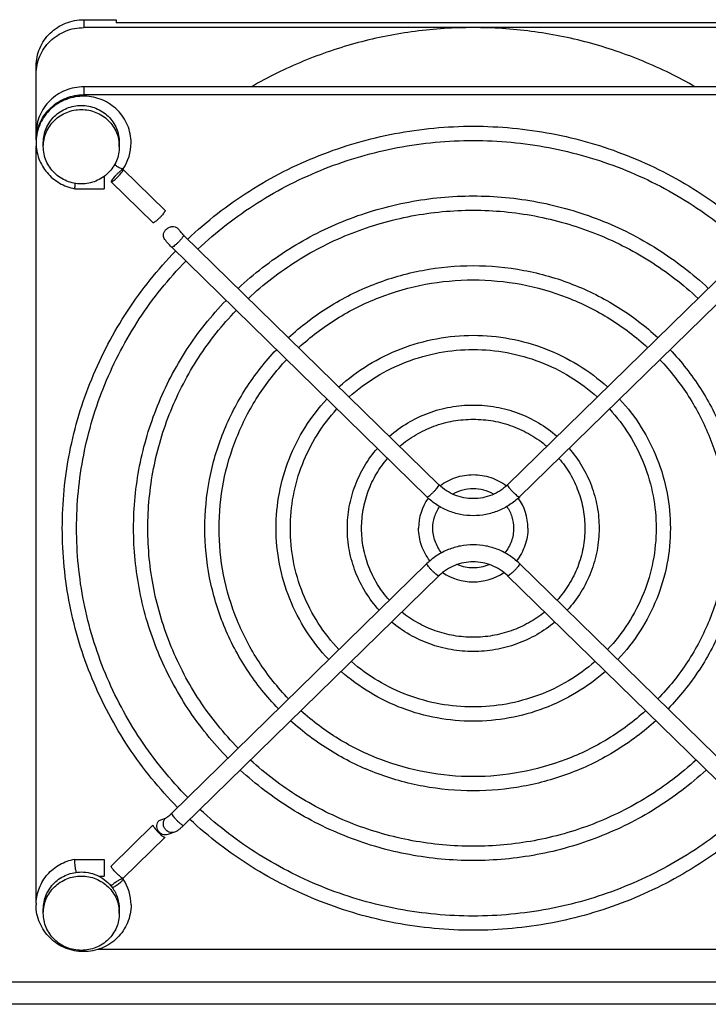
# Model space of a CAD drawing. Extents: x -1817 to 1181, y 8 to 1522.
# Tile 4 of 66: x -910 to -837, y 175 to 278. Entities that reach past the tile are written whole.
import ezdxf

# ---------------------------------------------------------------- set-up
doc = ezdxf.new("R2010")
doc.units = 0
doc.header["$LTSCALE"] = 65.395
doc.layers.get('0').update_dxf_attribs({"linetype": 'CONTINUOUS'})

msp = doc.modelspace()

# ---------------------------------------------------------------- linework, layer by layer
at = {"color": 9, "linetype": 'CONTINUOUS'}
for p, q in [((-903.1, 278.17), (-903.1, 277.34)), ((-903.1, 271.11), (-903.1, 270.27)), ((-969.1, 176.89), (-804.1, 176.89))]:
    msp.add_line(p, q, dxfattribs=at)
at = {"color": 2, "linetype": 'CONTINUOUS'}
for p, q in [((-903.1, 278.17), (-899.68, 278.17)), ((-899.68, 278.17), (-899.68, 277.86)), ((-900.96, 261.67), (-900.96, 260.38)), ((-895.17, 193.87), (-894.49, 194.11)), ((-900.21, 189.06), (-895.81, 193.37)), ((-894.54, 192.12), (-894.56, 192.09)), ((-904.05, 189.78), (-900.96, 189.78)), ((-900.96, 189.78), (-900.96, 188))]:
    msp.add_line(p, q, dxfattribs=at)
at = {"color": 6, "linetype": 'CONTINUOUS'}
for p, q in [((-824.52, 277.86), (-899.68, 277.86)), ((-821.1, 277.34), (-903.1, 277.34)), ((-908.1, 265.54), (-908.1, 273.28)), ((-821.1, 271.11), (-903.1, 271.11)), ((-821.1, 270.27), (-903.1, 270.27)), ((-908.1, 185.31), (-908.1, 264.87)), ((-907.35, 264.81), (-907.35, 265.23)), ((-899.35, 264.81), (-899.35, 265.23)), ((-894.54, 258.08), (-898.95, 262.39)), ((-904.04, 260.38), (-900.96, 260.38)), ((-895.8, 256.8), (-900.21, 261.11)), ((-865.71, 229.22), (-892.58, 255.5)), ((-831.62, 255.5), (-858.49, 229.22)), ((-866.97, 227.93), (-893.84, 254.22)), ((-830.36, 254.22), (-857.23, 227.93)), ((-866.97, 220.92), (-893.84, 194.64)), ((-830.36, 194.64), (-857.23, 220.92)), ((-865.71, 219.63), (-892.58, 193.35)), ((-831.62, 193.35), (-858.49, 219.63)), ((-894.54, 192.1), (-898.95, 187.79)), ((-893.56, 192.64), (-894.23, 192.4)), ((-904.05, 189.8), (-904.04, 189.8)), ((-904.05, 189.8), (-904.04, 189.8)), ((-901.49, 188), (-900.96, 188)), ((-907.35, 184.11), (-907.35, 184.54)), ((-899.35, 184.11), (-899.35, 184.54)), ((-822.56, 180.28), (-901.64, 180.28)), ((-804.1, 174.52), (-969.1, 174.52))]:
    msp.add_line(p, q, dxfattribs=at)
for centre, radius, start, end in [((-903.29, 265.21), 4.82, 177.9147, 179.9993), ((-902.96, 265.21), 4.85, 325.8759, 359.9622), ((-903.01, 265.24), 4.9, 325.721, 325.9356), ((-888.56, 259.61), 5.75, 225.1746, 225.6319), ((-888.6, 259.58), 7.5, 225.4826, 225.6328), ((-862.19, 232.82), 5.03, 225.6329, 225.8544), ((-862.01, 232.82), 5.03, 314.1456, 314.3671), ((-862.1, 224.44), 4.34, 89.9629, 119.4594), ((-862.1, 224.44), 4.34, 60.5409, 90.0371), ((-862.28, 224.63), 5.57, 145.0849, 179.9568), ((-861.92, 224.63), 5.57, 0.0432, 34.9151), ((-862.1, 224.84), 4.35, 247.5516, 270.0166), ((-862.1, 224.84), 4.35, 269.9834, 292.4485), ((-862.1, 224.82), 5.83, 236.3765, 270.0405), ((-862.1, 224.82), 5.83, 269.9595, 303.6235), ((-862.19, 216.04), 5.03, 134.1456, 134.3671), ((-862.01, 216.04), 5.03, 45.6329, 45.8544), ((-894.61, 194.88), 2.49, 303.4337, 305.926), ((-897.74, 198.63), 7.38, 313.836, 314.3682), ((-883.2, 190.91), 20.87, 186.0297, 186.8761), ((-903.01, 184.95), 4.9, 34.0644, 34.279), ((-902.96, 184.97), 4.85, 0.0378, 34.1241), ((-903.29, 184.98), 4.82, 177.6303, 180.0006)]:
    msp.add_arc(centre, radius, start, end, dxfattribs=at)
at = {"color": 2, "linetype": 'CONTINUOUS'}
for points, knots in [([(-908.1, 273.28), (-908.1, 273.6), (-908.04, 274.25), (-907.75, 275.17), (-907.28, 276.02), (-906.66, 276.77), (-905.89, 277.38), (-905.02, 277.83), (-904.08, 278.11), (-903.43, 278.17), (-903.1, 278.17)], [0, 0, 0, 0, 0.123642, 0.247493, 0.371727, 0.496461, 0.621734, 0.747503, 0.873649, 1, 1, 1, 1]), ([(-907.35, 265.23), (-907.35, 265.49), (-907.3, 266), (-907.07, 266.74), (-906.7, 267.42), (-906.2, 268.02), (-905.59, 268.51), (-904.89, 268.87), (-904.13, 269.09), (-903.61, 269.15), (-903.35, 269.15)], [0, 0, 0, 0, 0.123642, 0.247493, 0.371727, 0.496461, 0.621734, 0.747503, 0.873649, 1, 1, 1, 1]), ([(-903.35, 269.15), (-903.09, 269.15), (-902.57, 269.09), (-901.81, 268.87), (-901.11, 268.51), (-900.5, 268.02), (-900, 267.42), (-899.63, 266.74), (-899.4, 266), (-899.35, 265.49), (-899.35, 265.23)], [0, 0, 0, 0, 0.126351, 0.252497, 0.378266, 0.503539, 0.628273, 0.752507, 0.876358, 1, 1, 1, 1]), ([(-899, 262.39), (-899.01, 262.39), (-899.05, 262.37), (-899.14, 262.31), (-899.28, 262.21), (-899.46, 262.05), (-899.65, 261.86), (-899.84, 261.66), (-900, 261.47), (-900.11, 261.33), (-900.17, 261.23), (-900.19, 261.19), (-900.2, 261.17)], [0, 0, 0, 0, 0.030587, 0.072173, 0.185168, 0.329087, 0.490122, 0.652593, 0.800662, 0.92006, 0.965442, 1, 1, 1, 1]), ([(-900.16, 261.1), (-900.14, 261.11), (-900.1, 261.13), (-900.01, 261.18), (-899.87, 261.29), (-899.69, 261.45), (-899.5, 261.64), (-899.31, 261.84), (-899.15, 262.02), (-899.04, 262.17), (-898.98, 262.27), (-898.96, 262.31), (-898.95, 262.33)], [0, 0, 0, 0, 0.030587, 0.072173, 0.185168, 0.329087, 0.490122, 0.652593, 0.800662, 0.92006, 0.965442, 1, 1, 1, 1]), ([(-899.02, 262.46), (-899.04, 262.46), (-899.09, 262.47), (-899.2, 262.52), (-899.38, 262.6), (-899.61, 262.74), (-899.77, 262.84), (-899.86, 262.9)], [0, 0, 0, 0, 0.06608, 0.154289, 0.389389, 0.68191, 1, 1, 1, 1]), ([(-898.96, 262.48), (-898.96, 262.47), (-898.98, 262.46), (-899, 262.46), (-899.02, 262.46)], [0, 0, 0, 0, 0.188407, 1, 1, 1, 1]), ([(-898.95, 262.39), (-898.95, 262.39), (-898.96, 262.4), (-898.98, 262.4), (-899, 262.39)], [0, 0, 0, 0, 0.183874, 1, 1, 1, 1]), ([(-898.94, 262.37), (-898.94, 262.37), (-898.94, 262.38), (-898.94, 262.39), (-898.95, 262.39)], [0, 0, 0, 0, 0.293126, 1, 1, 1, 1]), ([(-898.95, 262.33), (-898.95, 262.33), (-898.94, 262.35), (-898.94, 262.36), (-898.94, 262.37)], [0, 0, 0, 0, 0.300716, 1, 1, 1, 1]), ([(-900.2, 261.17), (-900.2, 261.17), (-900.21, 261.15), (-900.21, 261.14), (-900.21, 261.13)], [0, 0, 0, 0, 0.300716, 1, 1, 1, 1]), ([(-900.21, 261.13), (-900.21, 261.12), (-900.21, 261.12), (-900.21, 261.11), (-900.21, 261.11)], [0, 0, 0, 0, 0.293126, 1, 1, 1, 1]), ([(-900.21, 261.11), (-900.2, 261.1), (-900.19, 261.09), (-900.17, 261.1), (-900.16, 261.1)], [0, 0, 0, 0, 0.183874, 1, 1, 1, 1]), ([(-894.55, 258.02), (-894.55, 258), (-894.57, 257.96), (-894.64, 257.86), (-894.74, 257.72), (-894.91, 257.53), (-895.09, 257.33), (-895.29, 257.14), (-895.47, 256.98), (-895.61, 256.88), (-895.7, 256.82), (-895.74, 256.8), (-895.75, 256.8)], [0, 0, 0, 0, 0.034558, 0.07994, 0.199338, 0.347407, 0.509878, 0.670913, 0.814832, 0.927827, 0.969413, 1, 1, 1, 1]), ([(-894.54, 258.08), (-894.54, 258.08), (-894.54, 258.08), (-894.54, 258.07), (-894.54, 258.06)], [0, 0, 0, 0, 0.221713, 1, 1, 1, 1]), ([(-895.8, 256.8), (-895.8, 256.8), (-895.81, 256.8), (-895.81, 256.81), (-895.81, 256.82)], [0, 0, 0, 0, 0.221713, 1, 1, 1, 1]), ([(-895.75, 256.8), (-895.76, 256.79), (-895.77, 256.79), (-895.79, 256.79), (-895.8, 256.8)], [0, 0, 0, 0, 0.341115, 1, 1, 1, 1]), ([(-894.62, 255.13), (-894.66, 255.2), (-894.72, 255.36), (-894.71, 255.62), (-894.61, 255.88), (-894.5, 256.02), (-894.43, 256.09)], [0, 0, 0, 0, 0.230921, 0.472202, 0.729066, 1, 1, 1, 1]), ([(-894.43, 256.09), (-894.35, 256.17), (-894.15, 256.31), (-893.82, 256.41), (-893.49, 256.39), (-893.29, 256.29), (-893.22, 256.23)], [0, 0, 0, 0, 0.265009, 0.525761, 0.771707, 1, 1, 1, 1]), ([(-894.23, 192.4), (-894.32, 192.37), (-894.51, 192.34), (-894.8, 192.39), (-895.06, 192.54), (-895.26, 192.77), (-895.38, 193.04), (-895.4, 193.34), (-895.34, 193.63), (-895.23, 193.8), (-895.17, 193.87)], [0, 0, 0, 0, 0.121329, 0.244021, 0.368825, 0.495579, 0.623313, 0.750659, 0.876408, 1, 1, 1, 1]), ([(-894.49, 194.11), (-894.47, 194.12), (-894.44, 194.13), (-894.35, 194.19), (-894.21, 194.29), (-894.04, 194.44), (-893.91, 194.55), (-893.85, 194.62)], [0, 0, 0, 0, 0.065205, 0.151046, 0.379585, 0.669933, 1, 1, 1, 1]), ([(-893.85, 194.62), (-893.85, 194.62), (-893.85, 194.63), (-893.85, 194.63), (-893.84, 194.64)], [0, 0, 0, 0, 0.293126, 1, 1, 1, 1]), ([(-893.84, 194.64), (-893.84, 194.64), (-893.83, 194.64), (-893.83, 194.64), (-893.82, 194.64)], [0, 0, 0, 0, 0.220552, 1, 1, 1, 1]), ([(-895.81, 193.37), (-895.81, 193.35), (-895.8, 193.31), (-895.77, 193.25), (-895.72, 193.18), (-895.62, 193.05), (-895.47, 192.87), (-895.27, 192.65), (-895.05, 192.44), (-894.88, 192.28), (-894.75, 192.19), (-894.67, 192.14), (-894.61, 192.11), (-894.58, 192.09), (-894.56, 192.09)], [0, 0, 0, 0, 0.024354, 0.061956, 0.112517, 0.174787, 0.326915, 0.500168, 0.673395, 0.825449, 0.887667, 0.938169, 0.975708, 1, 1, 1, 1]), ([(-894.56, 192.09), (-894.56, 192.09), (-894.55, 192.09), (-894.55, 192.1), (-894.54, 192.1)], [0, 0, 0, 0, 0.292888, 1, 1, 1, 1]), ([(-894.54, 192.1), (-894.54, 192.1), (-894.54, 192.11), (-894.54, 192.11), (-894.54, 192.12)], [0, 0, 0, 0, 0.221713, 1, 1, 1, 1]), ([(-904.04, 189.8), (-904.04, 189.8), (-904.04, 189.8), (-904.05, 189.79), (-904.05, 189.79), (-904.05, 189.78)], [0, 0, 0, 0, 0.078655, 0.268401, 1, 1, 1, 1]), ([(-904.04, 189.78), (-904.04, 189.79), (-904.04, 189.79), (-904.04, 189.8), (-904.04, 189.8)], [0, 0, 0, 0, 0.675331, 1, 1, 1, 1]), ([(-904.04, 189.8), (-904.04, 189.8), (-904.04, 189.8), (-904.04, 189.8), (-904.04, 189.8)], [0, 0, 0, 0, 0.603221, 1, 1, 1, 1]), ([(-898.97, 187.78), (-898.98, 187.79), (-899.02, 187.8), (-899.08, 187.83), (-899.15, 187.88), (-899.28, 187.98), (-899.46, 188.13), (-899.67, 188.34), (-899.88, 188.56), (-900.03, 188.74), (-900.12, 188.87), (-900.17, 188.95), (-900.2, 189.01), (-900.21, 189.04), (-900.21, 189.06)], [0, 0, 0, 0, 0.024581, 0.062388, 0.113101, 0.175466, 0.327622, 0.500733, 0.673731, 0.825564, 0.887702, 0.938156, 0.975684, 1, 1, 1, 1]), ([(-907.35, 184.54), (-907.35, 184.79), (-907.3, 185.3), (-907.07, 186.04), (-906.7, 186.72), (-906.2, 187.32), (-905.59, 187.81), (-904.89, 188.17), (-904.13, 188.4), (-903.61, 188.45), (-903.35, 188.45)], [0, 0, 0, 0, 0.123642, 0.247493, 0.371727, 0.496461, 0.621734, 0.747503, 0.873649, 1, 1, 1, 1]), ([(-903.35, 188.45), (-903.03, 188.45), (-902.39, 188.37), (-901.49, 188.04), (-900.7, 187.51), (-900.27, 187.05), (-900.08, 186.79)], [0, 0, 0, 0, 0.251294, 0.501996, 0.751641, 1, 1, 1, 1]), ([(-899.02, 187.72), (-899.05, 187.72), (-899.13, 187.7), (-899.25, 187.65), (-899.4, 187.57), (-899.63, 187.43), (-899.92, 187.24), (-900.13, 187.07), (-900.23, 186.99)], [0, 0, 0, 0, 0.067238, 0.16362, 0.284671, 0.423881, 0.72497, 1, 1, 1, 1]), ([(-900.08, 186.79), (-899.97, 186.85), (-899.73, 186.99), (-899.45, 187.18), (-899.24, 187.35), (-899.12, 187.46), (-899.03, 187.56), (-898.98, 187.62), (-898.96, 187.65)], [0, 0, 0, 0, 0.277649, 0.579055, 0.717781, 0.838088, 0.933604, 1, 1, 1, 1]), ([(-898.96, 187.71), (-898.96, 187.71), (-898.98, 187.73), (-899, 187.72), (-899.02, 187.72)], [0, 0, 0, 0, 0.188407, 1, 1, 1, 1]), ([(-898.95, 187.79), (-898.95, 187.79), (-898.95, 187.79), (-898.96, 187.78), (-898.97, 187.78)], [0, 0, 0, 0, 0.220552, 1, 1, 1, 1]), ([(-898.96, 187.65), (-898.96, 187.65), (-898.96, 187.66), (-898.95, 187.68), (-898.95, 187.69)], [0, 0, 0, 0, 0.298132, 1, 1, 1, 1]), ([(-898.94, 187.81), (-898.94, 187.81), (-898.94, 187.8), (-898.94, 187.8), (-898.95, 187.79)], [0, 0, 0, 0, 0.293126, 1, 1, 1, 1]), ([(-900.08, 186.79), (-899.85, 186.47), (-899.48, 185.74), (-899.35, 184.93), (-899.35, 184.54)], [0, 0, 0, 0, 0.50098, 1, 1, 1, 1])]:
    msp.add_open_spline(points, degree=3, knots=knots, dxfattribs=at)
at = {"color": 6, "linetype": 'CONTINUOUS'}
for points, knots in [([(-908.1, 272.45), (-908.1, 272.77), (-908.04, 273.41), (-907.75, 274.34), (-907.28, 275.19), (-906.66, 275.93), (-905.89, 276.55), (-905.02, 277), (-904.08, 277.28), (-903.43, 277.34), (-903.1, 277.34)], [0, 0, 0, 0, 0.123642, 0.247493, 0.371727, 0.496461, 0.621734, 0.747503, 0.873649, 1, 1, 1, 1]), ([(-862.1, 277.34), (-864.14, 277.34), (-868.23, 277.08), (-874.24, 275.89), (-880.04, 273.92), (-883.71, 272.12), (-885.47, 271.11)], [0, 0, 0, 0, 0.250454, 0.500719, 0.750618, 1, 1, 1, 1]), ([(-838.73, 271.11), (-840.49, 272.12), (-844.16, 273.92), (-849.96, 275.89), (-855.97, 277.08), (-860.06, 277.34), (-862.1, 277.34)], [0, 0, 0, 0, 0.249382, 0.499281, 0.749546, 1, 1, 1, 1]), ([(-903.1, 271.11), (-903.43, 271.11), (-904.08, 271.04), (-905.02, 270.76), (-905.89, 270.31), (-906.66, 269.7), (-907.28, 268.95), (-907.75, 268.1), (-908.04, 267.18), (-908.1, 266.53), (-908.1, 266.21)], [0, 0, 0, 0, 0.126351, 0.252497, 0.378266, 0.503539, 0.628273, 0.752507, 0.876358, 1, 1, 1, 1]), ([(-898.11, 265.21), (-898.11, 265.53), (-898.18, 266.16), (-898.46, 267.08), (-898.91, 267.93), (-899.53, 268.67), (-900.27, 269.29), (-901.13, 269.75), (-902.06, 270.04), (-903.02, 270.15), (-903.99, 270.07), (-904.93, 269.82), (-905.8, 269.39), (-906.57, 268.8), (-907.21, 268.08), (-907.7, 267.24), (-908.01, 266.34), (-908.1, 265.7), (-908.11, 265.38)], [0, 0, 0, 0, 0.062043, 0.124153, 0.186387, 0.248784, 0.311359, 0.3741, 0.436971, 0.499915, 0.562866, 0.625755, 0.688523, 0.75113, 0.813559, 0.875821, 0.93795, 1, 1, 1, 1]), ([(-908.09, 265.64), (-908.08, 265.95), (-907.98, 266.56), (-907.67, 267.44), (-907.19, 268.25), (-906.56, 268.95), (-905.81, 269.53), (-904.96, 269.95), (-904.05, 270.21), (-903.42, 270.27), (-903.1, 270.27)], [0, 0, 0, 0, 0.123629, 0.247502, 0.371774, 0.49654, 0.621826, 0.747583, 0.873696, 1, 1, 1, 1]), ([(-907.35, 264.81), (-907.35, 265.06), (-907.3, 265.58), (-907.07, 266.31), (-906.7, 267), (-906.2, 267.59), (-905.59, 268.08), (-904.89, 268.44), (-904.13, 268.67), (-903.61, 268.72), (-903.35, 268.72)], [0, 0, 0, 0, 0.123642, 0.247493, 0.371727, 0.496461, 0.621734, 0.747503, 0.873649, 1, 1, 1, 1]), ([(-903.35, 268.72), (-903.09, 268.72), (-902.57, 268.67), (-901.81, 268.44), (-901.11, 268.08), (-900.5, 267.59), (-900, 267), (-899.63, 266.31), (-899.4, 265.58), (-899.35, 265.06), (-899.35, 264.81)], [0, 0, 0, 0, 0.126351, 0.252497, 0.378266, 0.503539, 0.628273, 0.752507, 0.876358, 1, 1, 1, 1]), ([(-892.15, 255.08), (-890.15, 256.96), (-885.79, 260.36), (-878.39, 264.12), (-870.4, 266.44), (-864.86, 266.96), (-862.1, 266.96)], [0, 0, 0, 0, 0.248868, 0.498655, 0.74914, 1, 1, 1, 1]), ([(-862.1, 266.96), (-859.34, 266.96), (-853.8, 266.44), (-845.81, 264.12), (-838.41, 260.36), (-834.05, 256.96), (-832.05, 255.08)], [0, 0, 0, 0, 0.25086, 0.501345, 0.751132, 1, 1, 1, 1]), ([(-891.07, 254.03), (-889.15, 255.84), (-884.94, 259.11), (-877.81, 262.73), (-870.1, 264.95), (-864.76, 265.46), (-862.1, 265.46)], [0, 0, 0, 0, 0.24879, 0.498563, 0.749081, 1, 1, 1, 1]), ([(-862.1, 265.46), (-859.44, 265.46), (-854.1, 264.95), (-846.39, 262.73), (-839.26, 259.11), (-835.05, 255.84), (-833.13, 254.03)], [0, 0, 0, 0, 0.250919, 0.501437, 0.75121, 1, 1, 1, 1]), ([(-908.11, 265.21), (-908.11, 264.92), (-908.06, 264.36), (-907.84, 263.53), (-907.47, 262.76), (-906.82, 261.82), (-905.7, 260.89), (-904.61, 260.49), (-904.04, 260.38)], [0, 0, 0, 0, 0.124445, 0.248996, 0.37375, 0.498777, 0.748837, 1, 1, 1, 1]), ([(-903.35, 260.89), (-903.61, 260.89), (-904.13, 260.94), (-904.89, 261.17), (-905.59, 261.53), (-906.2, 262.02), (-906.7, 262.62), (-907.07, 263.3), (-907.3, 264.04), (-907.35, 264.55), (-907.35, 264.81)], [0, 0, 0, 0, 0.126351, 0.252497, 0.378266, 0.503539, 0.628273, 0.752507, 0.876358, 1, 1, 1, 1]), ([(-899.35, 264.81), (-899.35, 264.55), (-899.4, 264.04), (-899.63, 263.3), (-900, 262.62), (-900.5, 262.02), (-901.11, 261.53), (-901.81, 261.17), (-902.57, 260.94), (-903.09, 260.89), (-903.35, 260.89)], [0, 0, 0, 0, 0.123642, 0.247493, 0.371727, 0.496461, 0.621734, 0.747503, 0.873649, 1, 1, 1, 1]), ([(-904.05, 260.4), (-904.05, 260.4), (-904.05, 260.39), (-904.04, 260.39), (-904.04, 260.38), (-904.04, 260.38)], [0, 0, 0, 0, 0.731623, 0.921371, 1, 1, 1, 1]), ([(-904.04, 260.38), (-904.04, 260.38), (-904.04, 260.39), (-904.04, 260.39), (-904.04, 260.41), (-904.03, 260.42), (-904.03, 260.45), (-904.03, 260.48), (-904.02, 260.54), (-904.01, 260.62), (-904, 260.72), (-903.99, 260.83), (-903.98, 260.9), (-903.97, 260.94)], [0, 0, 0, 0, 0.005152, 0.018711, 0.040873, 0.071551, 0.110588, 0.157769, 0.275469, 0.422038, 0.594242, 0.788306, 1, 1, 1, 1]), ([(-886.84, 249.89), (-885.2, 251.43), (-881.6, 254.21), (-875.5, 257.3), (-868.93, 259.19), (-864.37, 259.62), (-862.1, 259.62)], [0, 0, 0, 0, 0.248885, 0.498676, 0.749153, 1, 1, 1, 1]), ([(-862.1, 259.62), (-859.83, 259.62), (-855.27, 259.19), (-848.7, 257.3), (-842.6, 254.21), (-839, 251.43), (-837.36, 249.89)], [0, 0, 0, 0, 0.250847, 0.501324, 0.751115, 1, 1, 1, 1]), ([(-885.77, 248.84), (-884.19, 250.31), (-880.75, 252.96), (-874.92, 255.9), (-868.63, 257.71), (-864.27, 258.12), (-862.1, 258.12)], [0, 0, 0, 0, 0.248791, 0.498565, 0.749083, 1, 1, 1, 1]), ([(-862.1, 258.12), (-859.93, 258.12), (-855.57, 257.71), (-849.28, 255.9), (-843.45, 252.96), (-840.01, 250.31), (-838.43, 248.84)], [0, 0, 0, 0, 0.250917, 0.501435, 0.751209, 1, 1, 1, 1]), ([(-892.62, 255.53), (-892.67, 255.59), (-892.77, 255.7), (-892.91, 255.85), (-893.02, 255.98), (-893.07, 256.05), (-893.09, 256.08)], [0, 0, 0, 0, 0.316553, 0.614086, 0.859144, 1, 1, 1, 1]), ([(-893.86, 254.23), (-894.01, 254.38), (-894.22, 254.6), (-894.47, 254.91), (-894.57, 255.06), (-894.62, 255.13)], [0, 0, 0, 0, 0.539033, 0.781889, 1, 1, 1, 1]), ([(-905.35, 224.63), (-905.35, 227.31), (-904.83, 232.69), (-902.5, 240.45), (-898.71, 247.64), (-895.31, 251.88), (-893.43, 253.81)], [0, 0, 0, 0, 0.249132, 0.498643, 0.748859, 1, 1, 1, 1]), ([(-903.85, 224.63), (-903.85, 227.22), (-903.35, 232.4), (-901.1, 239.88), (-897.45, 246.81), (-894.17, 250.9), (-892.36, 252.76)], [0, 0, 0, 0, 0.249065, 0.498539, 0.748772, 1, 1, 1, 1]), ([(-881.54, 244.7), (-880.24, 245.9), (-877.41, 248.07), (-872.62, 250.47), (-867.46, 251.95), (-863.88, 252.28), (-862.1, 252.28)], [0, 0, 0, 0, 0.248911, 0.498707, 0.749174, 1, 1, 1, 1]), ([(-862.1, 252.28), (-860.32, 252.28), (-856.74, 251.95), (-851.58, 250.47), (-846.79, 248.07), (-843.96, 245.9), (-842.66, 244.7)], [0, 0, 0, 0, 0.250826, 0.501293, 0.751089, 1, 1, 1, 1]), ([(-880.46, 243.65), (-879.24, 244.78), (-876.56, 246.82), (-872.03, 249.08), (-867.16, 250.47), (-863.78, 250.78), (-862.1, 250.78)], [0, 0, 0, 0, 0.248793, 0.498569, 0.749086, 1, 1, 1, 1]), ([(-862.1, 250.78), (-860.42, 250.78), (-857.04, 250.47), (-852.17, 249.08), (-847.64, 246.82), (-844.96, 244.78), (-843.74, 243.65)], [0, 0, 0, 0, 0.250914, 0.501431, 0.751207, 1, 1, 1, 1]), ([(-897.85, 224.63), (-897.85, 226.83), (-897.42, 231.25), (-895.52, 237.62), (-892.44, 243.54), (-889.66, 247.02), (-888.12, 248.62)], [0, 0, 0, 0, 0.249149, 0.498669, 0.74888, 1, 1, 1, 1]), ([(-896.35, 224.63), (-896.35, 226.74), (-895.94, 230.96), (-894.13, 237.05), (-891.18, 242.71), (-888.52, 246.04), (-887.05, 247.57)], [0, 0, 0, 0, 0.249069, 0.498545, 0.748776, 1, 1, 1, 1]), ([(-876.23, 239.51), (-875.28, 240.37), (-873.21, 241.93), (-869.73, 243.65), (-865.98, 244.71), (-863.39, 244.95), (-862.1, 244.95)], [0, 0, 0, 0, 0.248954, 0.49876, 0.749208, 1, 1, 1, 1]), ([(-862.1, 244.95), (-860.81, 244.95), (-858.22, 244.71), (-854.47, 243.65), (-850.99, 241.93), (-848.92, 240.37), (-847.97, 239.51)], [0, 0, 0, 0, 0.250792, 0.50124, 0.751046, 1, 1, 1, 1]), ([(-890.35, 224.63), (-890.35, 226.35), (-890.02, 229.81), (-888.55, 234.8), (-886.16, 239.43), (-884.01, 242.17), (-882.82, 243.43)], [0, 0, 0, 0, 0.249174, 0.498709, 0.748912, 1, 1, 1, 1]), ([(-875.16, 238.46), (-874.28, 239.25), (-872.36, 240.68), (-869.15, 242.26), (-865.69, 243.23), (-863.29, 243.45), (-862.1, 243.45)], [0, 0, 0, 0, 0.248798, 0.498576, 0.749091, 1, 1, 1, 1]), ([(-862.1, 243.45), (-860.91, 243.45), (-858.51, 243.23), (-855.05, 242.26), (-851.84, 240.68), (-849.92, 239.25), (-849.04, 238.46)], [0, 0, 0, 0, 0.250909, 0.501424, 0.751202, 1, 1, 1, 1]), ([(-841.38, 243.43), (-840.19, 242.17), (-838.04, 239.43), (-835.65, 234.8), (-834.18, 229.81), (-833.85, 226.35), (-833.85, 224.63)], [0, 0, 0, 0, 0.251088, 0.501291, 0.750826, 1, 1, 1, 1]), ([(-888.85, 224.63), (-888.85, 226.26), (-888.54, 229.52), (-887.15, 234.23), (-884.9, 238.6), (-882.87, 241.19), (-881.74, 242.38)], [0, 0, 0, 0, 0.249076, 0.498555, 0.748783, 1, 1, 1, 1]), ([(-842.46, 242.38), (-841.33, 241.19), (-839.3, 238.6), (-837.05, 234.23), (-835.66, 229.52), (-835.35, 226.26), (-835.35, 224.63)], [0, 0, 0, 0, 0.251217, 0.501445, 0.750924, 1, 1, 1, 1]), ([(-882.85, 224.63), (-882.85, 225.88), (-882.62, 228.37), (-881.58, 231.97), (-879.88, 235.32), (-878.36, 237.32), (-877.51, 238.24)], [0, 0, 0, 0, 0.249218, 0.498775, 0.748967, 1, 1, 1, 1]), ([(-870.92, 234.32), (-870.32, 234.84), (-869.02, 235.79), (-866.84, 236.83), (-864.51, 237.47), (-862.9, 237.61), (-862.1, 237.61)], [0, 0, 0, 0, 0.249042, 0.498867, 0.749277, 1, 1, 1, 1]), ([(-862.1, 237.61), (-861.3, 237.61), (-859.69, 237.47), (-857.36, 236.83), (-855.18, 235.79), (-853.88, 234.84), (-853.28, 234.32)], [0, 0, 0, 0, 0.250723, 0.501133, 0.750958, 1, 1, 1, 1]), ([(-846.69, 238.24), (-845.84, 237.32), (-844.32, 235.32), (-842.62, 231.97), (-841.58, 228.37), (-841.35, 225.88), (-841.35, 224.63)], [0, 0, 0, 0, 0.251033, 0.501225, 0.750782, 1, 1, 1, 1]), ([(-881.35, 224.63), (-881.35, 225.78), (-881.14, 228.07), (-880.18, 231.4), (-878.62, 234.5), (-877.22, 236.34), (-876.44, 237.19)], [0, 0, 0, 0, 0.249089, 0.498574, 0.748798, 1, 1, 1, 1]), ([(-847.76, 237.19), (-846.98, 236.34), (-845.58, 234.5), (-844.02, 231.4), (-843.07, 228.07), (-842.85, 225.78), (-842.85, 224.63)], [0, 0, 0, 0, 0.251202, 0.501426, 0.750911, 1, 1, 1, 1]), ([(-869.85, 233.26), (-869.32, 233.72), (-868.17, 234.53), (-866.26, 235.43), (-864.21, 235.99), (-862.8, 236.11), (-862.1, 236.11)], [0, 0, 0, 0, 0.248813, 0.498598, 0.749106, 1, 1, 1, 1]), ([(-862.1, 236.11), (-861.4, 236.11), (-859.99, 235.99), (-857.94, 235.43), (-856.03, 234.53), (-854.88, 233.72), (-854.35, 233.26)], [0, 0, 0, 0, 0.250894, 0.501402, 0.751187, 1, 1, 1, 1]), ([(-875.35, 224.63), (-875.35, 225.4), (-875.21, 226.92), (-874.6, 229.14), (-873.6, 231.22), (-872.7, 232.46), (-872.19, 233.04)], [0, 0, 0, 0, 0.249305, 0.498909, 0.749077, 1, 1, 1, 1]), ([(-852.01, 233.04), (-851.5, 232.46), (-850.6, 231.22), (-849.6, 229.14), (-848.99, 226.92), (-848.85, 225.4), (-848.85, 224.63)], [0, 0, 0, 0, 0.250923, 0.501091, 0.750695, 1, 1, 1, 1]), ([(-873.85, 224.63), (-873.85, 225.3), (-873.73, 226.63), (-873.2, 228.57), (-872.34, 230.39), (-871.55, 231.48), (-871.12, 231.99)], [0, 0, 0, 0, 0.249122, 0.498623, 0.748835, 1, 1, 1, 1]), ([(-853.08, 231.99), (-852.65, 231.48), (-851.86, 230.39), (-851, 228.57), (-850.47, 226.63), (-850.35, 225.3), (-850.35, 224.63)], [0, 0, 0, 0, 0.251165, 0.501377, 0.750878, 1, 1, 1, 1]), ([(-865.6, 229.11), (-865.1, 229.48), (-863.98, 230.07), (-862.72, 230.28), (-862.1, 230.28)], [0, 0, 0, 0, 0.499189, 1, 1, 1, 1]), ([(-862.1, 230.28), (-861.48, 230.28), (-860.22, 230.07), (-859.1, 229.48), (-858.6, 229.11)], [0, 0, 0, 0, 0.500811, 1, 1, 1, 1]), ([(-858.5, 229.21), (-858.74, 228.98), (-859.26, 228.56), (-860.14, 228.1), (-861.1, 227.82), (-862.1, 227.73), (-863.1, 227.82), (-864.06, 228.1), (-864.94, 228.56), (-865.46, 228.98), (-865.7, 229.21)], [0, 0, 0, 0, 0.124168, 0.249012, 0.374368, 0.5, 0.625632, 0.750988, 0.875832, 1, 1, 1, 1]), ([(-857.23, 227.93), (-857.55, 227.62), (-858.25, 227.06), (-859.45, 226.43), (-860.75, 226.04), (-862.1, 225.91), (-863.45, 226.04), (-864.75, 226.43), (-865.95, 227.06), (-866.65, 227.62), (-866.97, 227.93)], [0, 0, 0, 0, 0.12454, 0.249452, 0.374649, 0.5, 0.625351, 0.750548, 0.87546, 1, 1, 1, 1]), ([(-866.35, 224.63), (-866.35, 225.04), (-866.23, 225.85), (-865.87, 226.59), (-865.64, 226.92)], [0, 0, 0, 0, 0.498736, 1, 1, 1, 1]), ([(-858.56, 226.92), (-858.33, 226.59), (-857.97, 225.85), (-857.85, 225.04), (-857.85, 224.63)], [0, 0, 0, 0, 0.501264, 1, 1, 1, 1]), ([(-893.22, 195.24), (-895.13, 197.19), (-898.59, 201.44), (-902.45, 208.68), (-904.82, 216.5), (-905.35, 221.93), (-905.35, 224.63)], [0, 0, 0, 0, 0.251158, 0.501378, 0.750882, 1, 1, 1, 1]), ([(-892.15, 196.29), (-894, 198.17), (-897.33, 202.27), (-901.05, 209.25), (-903.34, 216.8), (-903.85, 222.03), (-903.85, 224.63)], [0, 0, 0, 0, 0.251247, 0.501484, 0.750951, 1, 1, 1, 1]), ([(-887.92, 200.43), (-889.48, 202.04), (-892.32, 205.54), (-895.47, 211.51), (-897.41, 217.95), (-897.85, 222.41), (-897.85, 224.63)], [0, 0, 0, 0, 0.25114, 0.501356, 0.750868, 1, 1, 1, 1]), ([(-886.84, 201.48), (-888.35, 203.02), (-891.06, 206.37), (-894.07, 212.08), (-895.93, 218.24), (-896.35, 222.51), (-896.35, 224.63)], [0, 0, 0, 0, 0.251247, 0.501483, 0.75095, 1, 1, 1, 1]), ([(-882.61, 205.62), (-883.83, 206.89), (-886.04, 209.65), (-888.5, 214.33), (-890.01, 219.39), (-890.35, 222.89), (-890.35, 224.63)], [0, 0, 0, 0, 0.251113, 0.501323, 0.750846, 1, 1, 1, 1]), ([(-881.54, 206.67), (-882.69, 207.87), (-884.78, 210.48), (-887.1, 214.9), (-888.53, 219.68), (-888.85, 222.99), (-888.85, 224.63)], [0, 0, 0, 0, 0.251246, 0.501482, 0.750948, 1, 1, 1, 1]), ([(-877.31, 210.81), (-878.18, 211.74), (-879.77, 213.75), (-881.52, 217.16), (-882.61, 220.83), (-882.85, 223.37), (-882.85, 224.63)], [0, 0, 0, 0, 0.251067, 0.501267, 0.75081, 1, 1, 1, 1]), ([(-876.23, 211.86), (-877.04, 212.72), (-878.5, 214.58), (-880.13, 217.73), (-881.13, 221.12), (-881.35, 223.47), (-881.35, 224.63)], [0, 0, 0, 0, 0.251245, 0.501478, 0.750945, 1, 1, 1, 1]), ([(-872, 216.01), (-872.53, 216.59), (-873.49, 217.86), (-874.55, 219.99), (-875.2, 222.27), (-875.35, 223.85), (-875.35, 224.63)], [0, 0, 0, 0, 0.250973, 0.501153, 0.750736, 1, 1, 1, 1]), ([(-870.92, 217.06), (-871.39, 217.57), (-872.23, 218.69), (-873.15, 220.56), (-873.72, 222.56), (-873.85, 223.95), (-873.85, 224.63)], [0, 0, 0, 0, 0.251238, 0.501466, 0.750936, 1, 1, 1, 1]), ([(-866.66, 221.2), (-867.04, 221.69), (-867.64, 222.79), (-867.85, 224.02), (-867.85, 224.63)], [0, 0, 0, 0, 0.500818, 1, 1, 1, 1]), ([(-865.43, 222.06), (-865.72, 222.42), (-866.19, 223.24), (-866.35, 224.17), (-866.35, 224.63)], [0, 0, 0, 0, 0.501625, 1, 1, 1, 1]), ([(-857.85, 224.63), (-857.85, 224.17), (-858.01, 223.24), (-858.48, 222.42), (-858.77, 222.06)], [0, 0, 0, 0, 0.498375, 1, 1, 1, 1]), ([(-856.35, 224.63), (-856.35, 224.02), (-856.56, 222.79), (-857.16, 221.69), (-857.54, 221.2)], [0, 0, 0, 0, 0.499182, 1, 1, 1, 1]), ([(-850.35, 224.63), (-850.35, 223.95), (-850.48, 222.56), (-851.05, 220.56), (-851.97, 218.69), (-852.81, 217.57), (-853.28, 217.06)], [0, 0, 0, 0, 0.249064, 0.498534, 0.748762, 1, 1, 1, 1]), ([(-848.85, 224.63), (-848.85, 223.85), (-849, 222.27), (-849.65, 219.99), (-850.71, 217.86), (-851.67, 216.59), (-852.2, 216.01)], [0, 0, 0, 0, 0.249264, 0.498847, 0.749027, 1, 1, 1, 1]), ([(-842.85, 224.63), (-842.85, 223.47), (-843.07, 221.12), (-844.07, 217.73), (-845.7, 214.58), (-847.16, 212.72), (-847.97, 211.86)], [0, 0, 0, 0, 0.249055, 0.498522, 0.748755, 1, 1, 1, 1]), ([(-841.35, 224.63), (-841.35, 223.37), (-841.59, 220.83), (-842.68, 217.16), (-844.43, 213.75), (-846.02, 211.74), (-846.89, 210.81)], [0, 0, 0, 0, 0.24919, 0.498733, 0.748933, 1, 1, 1, 1]), ([(-835.35, 224.63), (-835.35, 222.99), (-835.67, 219.68), (-837.1, 214.9), (-839.42, 210.48), (-841.51, 207.87), (-842.66, 206.67)], [0, 0, 0, 0, 0.249052, 0.498518, 0.748754, 1, 1, 1, 1]), ([(-833.85, 224.63), (-833.85, 222.89), (-834.19, 219.39), (-835.7, 214.33), (-838.16, 209.65), (-840.37, 206.89), (-841.59, 205.62)], [0, 0, 0, 0, 0.249154, 0.498677, 0.748887, 1, 1, 1, 1]), ([(-857.23, 220.92), (-857.55, 221.23), (-858.25, 221.8), (-859.45, 222.42), (-860.75, 222.81), (-862.1, 222.94), (-863.45, 222.81), (-864.75, 222.42), (-865.95, 221.8), (-866.65, 221.23), (-866.97, 220.92)], [0, 0, 0, 0, 0.12454, 0.249452, 0.374649, 0.5, 0.625351, 0.750548, 0.87546, 1, 1, 1, 1]), ([(-858.5, 219.65), (-858.74, 219.88), (-859.26, 220.29), (-860.14, 220.75), (-861.1, 221.03), (-862.1, 221.13), (-863.1, 221.03), (-864.06, 220.75), (-864.94, 220.29), (-865.46, 219.88), (-865.7, 219.65)], [0, 0, 0, 0, 0.124168, 0.249012, 0.374368, 0.5, 0.625632, 0.750988, 0.875832, 1, 1, 1, 1]), ([(-862.1, 213.16), (-862.78, 213.16), (-864.14, 213.27), (-866.12, 213.79), (-867.97, 214.63), (-869.1, 215.39), (-869.62, 215.81)], [0, 0, 0, 0, 0.250837, 0.501315, 0.751116, 1, 1, 1, 1]), ([(-854.58, 215.81), (-855.11, 215.39), (-856.23, 214.63), (-858.08, 213.79), (-860.06, 213.27), (-861.42, 213.16), (-862.1, 213.16)], [0, 0, 0, 0, 0.248884, 0.498685, 0.749163, 1, 1, 1, 1]), ([(-862.1, 211.66), (-862.88, 211.66), (-864.44, 211.79), (-866.7, 212.39), (-868.82, 213.37), (-870.1, 214.26), (-870.7, 214.76)], [0, 0, 0, 0, 0.250683, 0.501072, 0.750908, 1, 1, 1, 1]), ([(-853.5, 214.76), (-854.1, 214.26), (-855.38, 213.37), (-857.5, 212.39), (-859.76, 211.79), (-861.32, 211.66), (-862.1, 211.66)], [0, 0, 0, 0, 0.249092, 0.498928, 0.749317, 1, 1, 1, 1]), ([(-862.1, 205.82), (-863.27, 205.82), (-865.61, 206.03), (-869, 206.96), (-872.17, 208.48), (-874.06, 209.85), (-874.93, 210.61)], [0, 0, 0, 0, 0.250875, 0.501372, 0.75116, 1, 1, 1, 1]), ([(-849.27, 210.61), (-850.14, 209.85), (-852.03, 208.48), (-855.2, 206.96), (-858.59, 206.03), (-860.93, 205.82), (-862.1, 205.82)], [0, 0, 0, 0, 0.24884, 0.498628, 0.749125, 1, 1, 1, 1]), ([(-862.1, 204.32), (-863.37, 204.32), (-865.91, 204.55), (-869.59, 205.57), (-873.02, 207.23), (-875.07, 208.73), (-876.01, 209.56)], [0, 0, 0, 0, 0.250765, 0.501199, 0.751013, 1, 1, 1, 1]), ([(-848.19, 209.56), (-849.13, 208.73), (-851.18, 207.23), (-854.61, 205.57), (-858.29, 204.55), (-860.83, 204.32), (-862.1, 204.32)], [0, 0, 0, 0, 0.248987, 0.498801, 0.749235, 1, 1, 1, 1]), ([(-862.1, 198.49), (-863.76, 198.49), (-867.08, 198.79), (-871.89, 200.14), (-876.36, 202.33), (-879.02, 204.32), (-880.24, 205.42)], [0, 0, 0, 0, 0.25089, 0.501394, 0.751177, 1, 1, 1, 1]), ([(-843.96, 205.42), (-845.18, 204.32), (-847.84, 202.33), (-852.31, 200.14), (-857.12, 198.79), (-860.44, 198.49), (-862.1, 198.49)], [0, 0, 0, 0, 0.248823, 0.498606, 0.74911, 1, 1, 1, 1]), ([(-862.1, 196.99), (-863.86, 196.99), (-867.38, 197.31), (-872.48, 198.74), (-877.21, 201.08), (-880.03, 203.2), (-881.32, 204.37)], [0, 0, 0, 0, 0.250806, 0.501262, 0.751064, 1, 1, 1, 1]), ([(-842.88, 204.37), (-844.17, 203.2), (-846.99, 201.08), (-851.72, 198.74), (-856.82, 197.31), (-860.34, 196.99), (-862.1, 196.99)], [0, 0, 0, 0, 0.248936, 0.498738, 0.749194, 1, 1, 1, 1]), ([(-862.1, 191.15), (-864.25, 191.15), (-868.55, 191.55), (-874.78, 193.31), (-880.55, 196.19), (-883.98, 198.79), (-885.55, 200.23)], [0, 0, 0, 0, 0.250899, 0.501406, 0.751186, 1, 1, 1, 1]), ([(-838.65, 200.23), (-840.22, 198.79), (-843.65, 196.19), (-849.42, 193.31), (-855.65, 191.55), (-859.95, 191.15), (-862.1, 191.15)], [0, 0, 0, 0, 0.248814, 0.498594, 0.749101, 1, 1, 1, 1]), ([(-862.1, 189.65), (-864.35, 189.65), (-868.85, 190.07), (-875.36, 191.92), (-881.4, 194.94), (-884.98, 197.67), (-886.62, 199.18)], [0, 0, 0, 0, 0.25083, 0.501299, 0.751095, 1, 1, 1, 1]), ([(-837.58, 199.18), (-839.22, 197.67), (-842.8, 194.94), (-848.84, 191.92), (-855.35, 190.07), (-859.85, 189.65), (-862.1, 189.65)], [0, 0, 0, 0, 0.248905, 0.498701, 0.74917, 1, 1, 1, 1]), ([(-862.1, 183.81), (-864.74, 183.81), (-870.03, 184.3), (-877.66, 186.49), (-884.75, 190.05), (-888.94, 193.26), (-890.86, 195.04)], [0, 0, 0, 0, 0.250904, 0.501414, 0.751192, 1, 1, 1, 1]), ([(-833.34, 195.04), (-835.26, 193.26), (-839.45, 190.05), (-846.54, 186.49), (-854.17, 184.3), (-859.46, 183.81), (-862.1, 183.81)], [0, 0, 0, 0, 0.248808, 0.498586, 0.749096, 1, 1, 1, 1]), ([(-862.1, 182.31), (-864.84, 182.31), (-870.32, 182.82), (-878.25, 185.1), (-885.6, 188.8), (-889.94, 192.14), (-891.93, 193.99)], [0, 0, 0, 0, 0.250846, 0.501324, 0.751115, 1, 1, 1, 1]), ([(-832.27, 193.99), (-834.26, 192.14), (-838.6, 188.8), (-845.95, 185.1), (-853.88, 182.82), (-859.36, 182.31), (-862.1, 182.31)], [0, 0, 0, 0, 0.248885, 0.498676, 0.749154, 1, 1, 1, 1]), ([(-892.63, 193.3), (-892.72, 193.22), (-892.89, 193.07), (-893.06, 192.92), (-893.15, 192.86)], [0, 0, 0, 0, 0.529334, 1, 1, 1, 1]), ([(-893.24, 192.8), (-893.26, 192.78), (-893.36, 192.72), (-893.47, 192.67), (-893.56, 192.64)], [0, 0, 0, 0, 0.240696, 1, 1, 1, 1]), ([(-908.11, 185.18), (-908.09, 185.72), (-907.85, 186.82), (-906.97, 188.25), (-905.66, 189.31), (-904.59, 189.7), (-904.05, 189.8)], [0, 0, 0, 0, 0.248509, 0.497849, 0.748394, 1, 1, 1, 1]), ([(-903.96, 188.71), (-903.97, 188.83), (-903.99, 189.06), (-904.02, 189.36), (-904.04, 189.6), (-904.05, 189.73), (-904.05, 189.78)], [0, 0, 0, 0, 0.328599, 0.634111, 0.870044, 1, 1, 1, 1]), ([(-907.35, 184.11), (-907.35, 184.36), (-907.3, 184.88), (-907.07, 185.62), (-906.7, 186.3), (-906.2, 186.89), (-905.59, 187.38), (-904.89, 187.75), (-904.13, 187.97), (-903.61, 188.02), (-903.35, 188.02)], [0, 0, 0, 0, 0.123642, 0.247493, 0.371727, 0.496461, 0.621734, 0.747503, 0.873649, 1, 1, 1, 1]), ([(-903.35, 188.02), (-903.09, 188.02), (-902.57, 187.97), (-901.81, 187.75), (-901.11, 187.38), (-900.5, 186.89), (-900, 186.3), (-899.63, 185.62), (-899.4, 184.88), (-899.35, 184.36), (-899.35, 184.11)], [0, 0, 0, 0, 0.126351, 0.252497, 0.378266, 0.503539, 0.628273, 0.752507, 0.876358, 1, 1, 1, 1]), ([(-898.11, 184.98), (-898.11, 184.65), (-898.18, 184.01), (-898.46, 183.08), (-898.93, 182.23), (-899.56, 181.48), (-900.32, 180.86), (-901.19, 180.41), (-902.13, 180.13), (-903.11, 180.03), (-904.09, 180.13), (-905.03, 180.41), (-905.9, 180.86), (-906.67, 181.48), (-907.29, 182.23), (-907.76, 183.08), (-908.05, 184.01), (-908.11, 184.65), (-908.11, 184.98)], [0, 0, 0, 0, 0.062048, 0.124165, 0.186409, 0.248818, 0.311407, 0.374163, 0.437047, 0.5, 0.562953, 0.625837, 0.688593, 0.751182, 0.813591, 0.875835, 0.937952, 1, 1, 1, 1]), ([(-903.35, 180.2), (-903.61, 180.2), (-904.13, 180.25), (-904.89, 180.47), (-905.59, 180.83), (-906.2, 181.32), (-906.7, 181.92), (-907.07, 182.6), (-907.3, 183.34), (-907.35, 183.85), (-907.35, 184.11)], [0, 0, 0, 0, 0.126351, 0.252497, 0.378266, 0.503539, 0.628273, 0.752507, 0.876358, 1, 1, 1, 1]), ([(-899.35, 184.11), (-899.35, 183.85), (-899.4, 183.34), (-899.63, 182.6), (-900, 181.92), (-900.5, 181.32), (-901.11, 180.83), (-901.81, 180.47), (-902.57, 180.25), (-903.09, 180.2), (-903.35, 180.2)], [0, 0, 0, 0, 0.123642, 0.247493, 0.371727, 0.496461, 0.621734, 0.747503, 0.873649, 1, 1, 1, 1])]:
    msp.add_open_spline(points, degree=3, knots=knots, dxfattribs=at)
at = {"color": 2, "linetype": 'CONTINUOUS'}
for points in [[(-898.95, 262.49), (-898.95, 262.49), (-898.95, 262.48), (-898.96, 262.48)], [(-894.54, 258.04), (-894.54, 258.03), (-894.54, 258.03), (-894.55, 258.02)], [(-894.54, 258.06), (-894.54, 258.06), (-894.54, 258.06), (-894.54, 258.05)], [(-894.54, 258.05), (-894.54, 258.05), (-894.54, 258.04), (-894.54, 258.04)], [(-893.22, 256.23), (-893.17, 256.19), (-893.12, 256.14), (-893.09, 256.08)], [(-894.49, 254.98), (-894.54, 255.02), (-894.58, 255.07), (-894.62, 255.13)], [(-898.95, 187.69), (-898.95, 187.7), (-898.95, 187.7), (-898.96, 187.71)]]:
    msp.add_open_spline(points, degree=3, dxfattribs=at)
at = {"color": 9, "linetype": 'CONTINUOUS'}
for points, knots in [([(-892.58, 255.48), (-892.58, 255.47), (-892.59, 255.42), (-892.63, 255.35), (-892.69, 255.27), (-892.77, 255.16), (-892.86, 255.05), (-893.01, 254.88), (-893.13, 254.75), (-893.21, 254.67)], [0, 0, 0, 0, 0.048151, 0.124522, 0.227986, 0.35524, 0.501744, 0.662093, 1, 1, 1, 1]), ([(-892.58, 255.5), (-892.58, 255.5), (-892.58, 255.5), (-892.58, 255.49), (-892.58, 255.48)], [0, 0, 0, 0, 0.221713, 1, 1, 1, 1]), ([(-893.84, 254.22), (-893.84, 254.22), (-893.85, 254.22), (-893.85, 254.23), (-893.85, 254.24)], [0, 0, 0, 0, 0.221713, 1, 1, 1, 1]), ([(-893.21, 254.67), (-893.28, 254.6), (-893.42, 254.48), (-893.59, 254.34), (-893.7, 254.26), (-893.76, 254.23), (-893.79, 254.21), (-893.82, 254.21), (-893.84, 254.21), (-893.84, 254.22)], [0, 0, 0, 0, 0.380698, 0.694518, 0.814383, 0.905038, 0.938978, 0.965493, 1, 1, 1, 1]), ([(-866.97, 227.93), (-866.97, 227.93), (-866.95, 227.93), (-866.92, 227.93), (-866.89, 227.95), (-866.83, 227.98), (-866.72, 228.05), (-866.56, 228.19), (-866.35, 228.38), (-866.14, 228.6), (-865.95, 228.81), (-865.82, 228.98), (-865.75, 229.09), (-865.72, 229.13), (-865.72, 229.16)], [0, 0, 0, 0, 0.0151, 0.026648, 0.041411, 0.080823, 0.132944, 0.269596, 0.435898, 0.612106, 0.777165, 0.911498, 0.96216, 1, 1, 1, 1]), ([(-865.72, 229.16), (-865.72, 229.16), (-865.71, 229.17), (-865.71, 229.19), (-865.71, 229.2)], [0, 0, 0, 0, 0.300716, 1, 1, 1, 1]), ([(-865.71, 229.2), (-865.71, 229.2), (-865.71, 229.21), (-865.71, 229.22), (-865.71, 229.22)], [0, 0, 0, 0, 0.293126, 1, 1, 1, 1]), ([(-858.49, 229.22), (-858.49, 229.22), (-858.49, 229.21), (-858.49, 229.2), (-858.49, 229.2)], [0, 0, 0, 0, 0.221713, 1, 1, 1, 1]), ([(-858.49, 229.19), (-858.49, 229.18), (-858.49, 229.17), (-858.49, 229.16), (-858.48, 229.16)], [0, 0, 0, 0, 0.219206, 1, 1, 1, 1]), ([(-858.48, 229.16), (-858.48, 229.13), (-858.45, 229.09), (-858.38, 228.98), (-858.25, 228.81), (-858.06, 228.6), (-857.85, 228.38), (-857.64, 228.19), (-857.48, 228.05), (-857.37, 227.98), (-857.31, 227.95), (-857.28, 227.93), (-857.25, 227.93), (-857.23, 227.93), (-857.23, 227.93)], [0, 0, 0, 0, 0.03784, 0.088502, 0.222835, 0.387894, 0.564102, 0.730404, 0.867056, 0.919177, 0.958589, 0.973352, 0.9849, 1, 1, 1, 1]), ([(-866.98, 227.95), (-866.98, 227.95), (-866.98, 227.94), (-866.98, 227.94), (-866.97, 227.93)], [0, 0, 0, 0, 0.293126, 1, 1, 1, 1]), ([(-857.23, 227.93), (-857.23, 227.93), (-857.22, 227.94), (-857.22, 227.95), (-857.22, 227.95)], [0, 0, 0, 0, 0.221713, 1, 1, 1, 1]), ([(-866.98, 220.9), (-866.98, 220.9), (-866.98, 220.91), (-866.98, 220.92), (-866.97, 220.92)], [0, 0, 0, 0, 0.293126, 1, 1, 1, 1]), ([(-866.97, 220.86), (-866.97, 220.86), (-866.98, 220.87), (-866.98, 220.89), (-866.98, 220.9)], [0, 0, 0, 0, 0.300716, 1, 1, 1, 1]), ([(-865.71, 219.63), (-865.72, 219.63), (-865.74, 219.63), (-865.76, 219.63), (-865.8, 219.65), (-865.85, 219.68), (-865.97, 219.75), (-866.13, 219.89), (-866.34, 220.08), (-866.55, 220.3), (-866.74, 220.51), (-866.86, 220.68), (-866.94, 220.79), (-866.96, 220.83), (-866.97, 220.86)], [0, 0, 0, 0, 0.0151, 0.026648, 0.041411, 0.080823, 0.132944, 0.269596, 0.435898, 0.612106, 0.777165, 0.911498, 0.96216, 1, 1, 1, 1]), ([(-857.23, 220.86), (-857.24, 220.83), (-857.26, 220.79), (-857.34, 220.68), (-857.46, 220.51), (-857.65, 220.3), (-857.86, 220.08), (-858.07, 219.89), (-858.23, 219.75), (-858.35, 219.68), (-858.4, 219.65), (-858.44, 219.63), (-858.46, 219.63), (-858.48, 219.63), (-858.49, 219.63)], [0, 0, 0, 0, 0.03784, 0.088502, 0.222835, 0.387894, 0.564102, 0.730404, 0.867056, 0.919177, 0.958589, 0.973352, 0.9849, 1, 1, 1, 1]), ([(-857.23, 220.92), (-857.23, 220.92), (-857.22, 220.91), (-857.22, 220.9), (-857.22, 220.9)], [0, 0, 0, 0, 0.221713, 1, 1, 1, 1]), ([(-857.22, 220.89), (-857.22, 220.88), (-857.22, 220.87), (-857.23, 220.86), (-857.23, 220.86)], [0, 0, 0, 0, 0.219206, 1, 1, 1, 1]), ([(-865.71, 219.65), (-865.71, 219.65), (-865.71, 219.64), (-865.71, 219.64), (-865.71, 219.63)], [0, 0, 0, 0, 0.293126, 1, 1, 1, 1]), ([(-858.49, 219.63), (-858.49, 219.63), (-858.49, 219.64), (-858.49, 219.65), (-858.49, 219.65)], [0, 0, 0, 0, 0.221713, 1, 1, 1, 1]), ([(-894.43, 192.84), (-894.51, 192.93), (-894.65, 193.12), (-894.73, 193.47), (-894.68, 193.82), (-894.57, 194.03), (-894.49, 194.11)], [0, 0, 0, 0, 0.251993, 0.504845, 0.754883, 1, 1, 1, 1]), ([(-893.84, 194.59), (-893.84, 194.57), (-893.82, 194.52), (-893.75, 194.41), (-893.62, 194.25), (-893.44, 194.03), (-893.29, 193.88), (-893.21, 193.81)], [0, 0, 0, 0, 0.061044, 0.146614, 0.382204, 0.679128, 1, 1, 1, 1]), ([(-893.56, 192.64), (-893.63, 192.61), (-893.78, 192.58), (-894.02, 192.6), (-894.24, 192.69), (-894.37, 192.79), (-894.43, 192.84)], [0, 0, 0, 0, 0.246039, 0.493995, 0.745197, 1, 1, 1, 1]), ([(-893.21, 193.81), (-893.15, 193.75), (-893.04, 193.64), (-892.88, 193.51), (-892.76, 193.42), (-892.68, 193.37), (-892.65, 193.35), (-892.63, 193.35)], [0, 0, 0, 0, 0.332364, 0.623847, 0.851697, 0.93641, 1, 1, 1, 1]), ([(-892.63, 193.35), (-892.63, 193.35), (-892.61, 193.34), (-892.59, 193.34), (-892.58, 193.35)], [0, 0, 0, 0, 0.341115, 1, 1, 1, 1]), ([(-892.58, 193.35), (-892.58, 193.35), (-892.58, 193.36), (-892.58, 193.37), (-892.58, 193.37)], [0, 0, 0, 0, 0.221713, 1, 1, 1, 1])]:
    msp.add_open_spline(points, degree=3, knots=knots, dxfattribs=at)
for points in [[(-858.49, 229.2), (-858.49, 229.19), (-858.49, 229.19), (-858.49, 229.19)], [(-857.22, 220.9), (-857.22, 220.89), (-857.22, 220.89), (-857.22, 220.89)], [(-893.85, 194.62), (-893.85, 194.61), (-893.85, 194.61), (-893.85, 194.6)], [(-893.85, 194.6), (-893.85, 194.6), (-893.85, 194.59), (-893.84, 194.59)]]:
    msp.add_open_spline(points, degree=3, dxfattribs=at)

doc.saveas('drawing.dxf')
